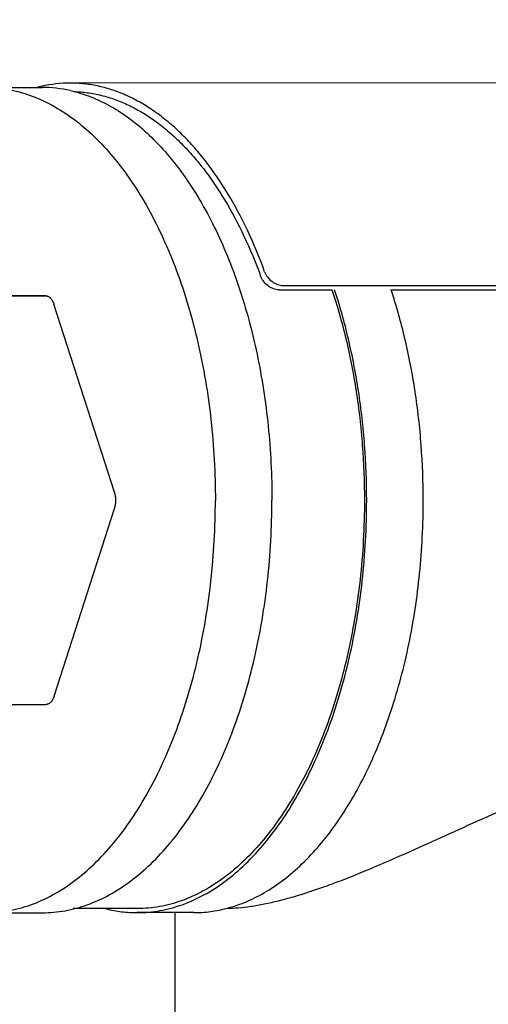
# Model space of a CAD drawing. Header units: inches. Extents: x 15 to 50, y -71 to 91.
# Tile 16 of 49: x 32.78 to 34.51, y 30.63 to 34.24. Entities that reach past the tile are written whole.
import ezdxf

# ---------------------------------------------------------------- set-up
doc = ezdxf.new("R2010")
doc.units = ezdxf.units.IN
doc.header["$LTSCALE"] = 1.21
doc.header["$MEASUREMENT"] = 0
doc.header["$PDMODE"] = 3
doc.header["$PDSIZE"] = 0.3125
doc.layers.get('0').update_dxf_attribs({"linetype": 'CONTINUOUS'})
doc.layers.get('Defpoints').update_dxf_attribs({"linetype": 'CONTINUOUS'})
doc.layers.add('AM_5', color=3, linetype='CONTINUOUS', lineweight=15)
doc.styles.get("Standard").update_dxf_attribs({"font": 'txt', "width": 0.8})
doc.dimstyles.new('STANDARD$0', dxfattribs={"dimtxt": 0.125, "dimasz": 0.125, "dimexe": 0.18, "dimexo": 0.0625, "dimgap": 0.09, "dimtad": 0, "dimtih": 1, "dimtoh": 1, "dimdec": 3, "dimzin": 4, "dimdsep": 46, "dimtxsty": 'Standard', "dimcen": 0.09, "dimadec": 0, "dimazin": 0, "dimtol": 1, "dimtp": 0.005, "dimtm": 0.005, "dimtfac": 1, "dimtdec": 3, "dimtofl": 0, "dimtmove": 0, "dimatfit": 3, "dimfxl": 1, "dimtolj": 1, "dimtzin": 4, "dimarcsym": 0})

# ---------------------------------------------------------------- blocks, each defined once
blk = doc.blocks.new('*D5')
at = {"layer": 'AM_5', "color": 0, "lineweight": -2, "transparency": 16777216}
for p, q in [((24.6038, 25.1984), (24.6038, 55.7338)), ((40.6038, 25.197), (40.6038, 55.7338)), ((24.7288, 55.3378), (32.3054, 55.3378)), ((40.4788, 55.3378), (32.9021, 55.3378))]:
    blk.add_line(p, q, dxfattribs=at)
at = {"layer": 'AM_5', "color": 0, "transparency": 16777216}
for points in [[(24.7288, 55.3587), (24.7288, 55.317), (24.6038, 55.3378)], [(40.4788, 55.3587), (40.4788, 55.317), (40.6038, 55.3378)]]:
    blk.add_solid(points, dxfattribs=at)
at = {"layer": 'Defpoints', "color": 0, "transparency": 16777216}
for p in [(40.6038, 55.3378), (24.6038, 25.0609), (40.6038, 25.0595)]:
    blk.add_point(p, dxfattribs=at)
at = {"layer": 'AM_5', "color": 0, "transparency": 16777216, "insert": (32.6038, 55.3378), "char_height": 0.125, "attachment_point": 5}
blk.add_mtext('\\A1;16.000', dxfattribs=at)

msp = doc.modelspace()

# ---------------------------------------------------------------- linework, layer by layer
at = {"color": 7, "linetype": 'Continuous'}
for p, q in [((32.6587, 33.9959), (32.8664, 33.996)), ((36.0855, 34.014), (32.9702, 34.0121)), ((33.7515, 33.2688), (36.7671, 33.2707)), ((32.133, 33.2302), (32.8813, 33.2307)), ((32.8813, 33.2307), (32.4378, 33.2312)), ((33.7367, 33.2529), (33.9308, 33.253)), ((34.148, 33.2531), (36.2552, 33.2544)), ((33.1321, 32.5104), (32.9103, 33.2006)), ((32.9104, 31.7606), (33.1321, 32.4504)), ((32.1331, 31.7302), (32.8815, 31.7307)), ((32.6606, 30.9659), (32.8683, 30.966)), ((33.2163, 30.9813), (32.9808, 30.9811)), ((33.424, 30.9664), (33.2163, 30.9663)), ((33.3536, 30.9663), (33.3537, 30.2939))]:
    msp.add_line(p, q, dxfattribs=at)
for centre, radius, start, end in [((32.9746, 33.5112), 0.5013, 102.5609, 104.2107), ((32.9709, 33.5304), 0.4817, 90.079, 102.6249), ((32.8663, 33.5193), 0.4768, 77.3392, 89.9891)]:
    msp.add_arc(centre, radius, start, end, dxfattribs=at)
for points, knots in [([(32.6587, 33.9959), (32.6864, 33.9959), (32.7424, 33.991), (32.8252, 33.9687), (32.9061, 33.932), (32.9845, 33.8812), (33.0595, 33.817), (33.1305, 33.7401), (33.1969, 33.6511), (33.2581, 33.551), (33.3135, 33.4407), (33.3626, 33.3211), (33.4051, 33.1936), (33.4403, 33.0592), (33.4681, 32.9193), (33.4882, 32.7752), (33.5003, 32.6283), (33.503, 32.5295), (33.503, 32.4799)], [0, 0, 0, 0, 0.043917, 0.088756, 0.13535, 0.18438, 0.236345, 0.291563, 0.350182, 0.412209, 0.477526, 0.545916, 0.617081, 0.690651, 0.766196, 0.843271, 0.921405, 1, 1, 1, 1]), ([(33.6839, 33.3196), (33.6651, 33.3712), (33.6243, 33.4698), (33.5515, 33.6068), (33.4822, 33.7086), (33.4226, 33.7802), (33.3769, 33.828), (33.3297, 33.8706), (33.281, 33.908), (33.2311, 33.9398), (33.1802, 33.966), (33.1285, 33.9866), (33.0761, 34.0013), (33.0233, 34.0101), (32.9878, 34.0121), (32.9702, 34.0121)], [0, 0, 0, 0, 0.155845, 0.302772, 0.440005, 0.504964, 0.567494, 0.627668, 0.685614, 0.741508, 0.795579, 0.848112, 0.899437, 0.949931, 1, 1, 1, 1]), ([(32.9708, 33.9844), (32.9964, 33.9787), (33.0477, 33.9629), (33.1218, 33.9272), (33.1938, 33.8797), (33.2629, 33.8209), (33.3286, 33.7511), (33.3906, 33.6711), (33.4482, 33.5813), (33.5011, 33.4827), (33.5488, 33.376), (33.591, 33.2619), (33.6273, 33.1416), (33.6574, 33.0158), (33.681, 32.8857), (33.6981, 32.7523), (33.7084, 32.6168), (33.7107, 32.5257), (33.7107, 32.4801)], [0, 0, 0, 0, 0.044047, 0.089796, 0.13779, 0.18843, 0.241983, 0.298581, 0.358251, 0.420916, 0.486424, 0.554553, 0.625025, 0.69751, 0.771643, 0.847054, 0.923343, 1, 1, 1, 1]), ([(32.9829, 33.9809), (32.9999, 33.9805), (33.034, 33.9777), (33.0849, 33.9679), (33.1353, 33.9526), (33.185, 33.9317), (33.2339, 33.9055), (33.2818, 33.874), (33.3285, 33.8373), (33.3739, 33.7956), (33.4178, 33.749), (33.475, 33.6794), (33.5416, 33.5808), (33.6116, 33.4485), (33.6509, 33.3533), (33.6691, 33.3037)], [0, 0, 0, 0, 0.049988, 0.100485, 0.151879, 0.204525, 0.258735, 0.314773, 0.372854, 0.43314, 0.495748, 0.560744, 0.697915, 0.844588, 1, 1, 1, 1]), ([(33.7367, 33.2529), (33.7298, 33.2529), (33.719, 33.2552), (33.7058, 33.2613), (33.6929, 33.2698), (33.6818, 33.2809), (33.6734, 33.2936), (33.6703, 33.3003), (33.6691, 33.3037)], [0, 0, 0, 0, 0.232863, 0.359199, 0.489526, 0.751664, 0.878942, 1, 1, 1, 1]), ([(33.6839, 33.3196), (33.6851, 33.3163), (33.6882, 33.3095), (33.6966, 33.2968), (33.7077, 33.2858), (33.7206, 33.2773), (33.7338, 33.2711), (33.7445, 33.2688), (33.7515, 33.2688)], [0, 0, 0, 0, 0.121081, 0.248368, 0.510499, 0.640819, 0.767148, 1, 1, 1, 1]), ([(32.8813, 33.2307), (32.8828, 33.2307), (32.8858, 33.2303), (32.8901, 33.2287), (32.8943, 33.2261), (32.8998, 33.2212), (32.9056, 33.2128), (32.9089, 33.2049), (32.9103, 33.2006)], [0, 0, 0, 0, 0.098941, 0.201698, 0.311089, 0.429204, 0.695071, 1, 1, 1, 1]), ([(33.931, 33.2532), (33.9508, 33.1939), (33.9857, 33.0709), (34.0228, 32.8801), (34.0453, 32.682), (34.0504, 32.5478), (34.0504, 32.4803)], [0, 0, 0, 0, 0.239109, 0.48743, 0.742124, 1, 1, 1, 1]), ([(34.0587, 32.4803), (34.0587, 32.5477), (34.0537, 32.6818), (34.0315, 32.8798), (33.9947, 33.0708), (33.9603, 33.1939), (33.9407, 33.2534)], [0, 0, 0, 0, 0.257705, 0.512302, 0.76066, 1, 1, 1, 1]), ([(34.2664, 32.4804), (34.2664, 32.5479), (34.2614, 32.682), (34.2391, 32.88), (34.2024, 33.0709), (34.168, 33.194), (34.1484, 33.2535)], [0, 0, 0, 0, 0.257705, 0.512302, 0.76066, 1, 1, 1, 1]), ([(33.1321, 32.5104), (33.1336, 32.5057), (33.1358, 32.4957), (33.1369, 32.4804), (33.1358, 32.465), (33.1336, 32.4551), (33.1321, 32.4504)], [0, 0, 0, 0, 0.244146, 0.500087, 0.755984, 1, 1, 1, 1]), ([(32.6606, 30.9659), (32.6882, 30.9659), (32.7442, 30.971), (32.8268, 30.9932), (32.9076, 31.03), (32.9858, 31.0807), (33.0606, 31.1448), (33.1315, 31.2217), (33.1977, 31.3105), (33.2588, 31.4105), (33.3141, 31.5207), (33.3631, 31.64), (33.4054, 31.7673), (33.4406, 31.9015), (33.4683, 32.0412), (33.4882, 32.1851), (33.5003, 32.3318), (33.503, 32.4305), (33.503, 32.4799)], [0, 0, 0, 0, 0.043931, 0.088782, 0.135384, 0.184418, 0.236382, 0.291595, 0.350205, 0.412221, 0.477525, 0.545903, 0.617056, 0.690618, 0.766161, 0.843239, 0.921385, 1, 1, 1, 1]), ([(32.8682, 30.966), (32.8959, 30.9661), (32.9519, 30.9711), (33.0345, 30.9934), (33.1153, 31.0301), (33.1935, 31.0808), (33.2683, 31.1449), (33.3392, 31.2218), (33.4054, 31.3106), (33.4665, 31.4106), (33.5218, 31.5208), (33.5708, 31.6401), (33.6131, 31.7675), (33.6482, 31.9016), (33.6759, 32.0413), (33.6959, 32.1852), (33.708, 32.3319), (33.7107, 32.4306), (33.7107, 32.4801)], [0, 0, 0, 0, 0.043931, 0.088782, 0.135384, 0.184418, 0.236382, 0.291595, 0.350205, 0.412221, 0.477525, 0.545903, 0.617056, 0.690618, 0.766161, 0.843239, 0.921385, 1, 1, 1, 1]), ([(34.0504, 32.4803), (34.0504, 32.4313), (34.0477, 32.3336), (34.0358, 32.1884), (34.016, 32.0459), (33.9886, 31.9076), (33.9538, 31.7747), (33.9119, 31.6487), (33.8634, 31.5305), (33.8086, 31.4214), (33.7482, 31.3224), (33.6826, 31.2345), (33.6124, 31.1584), (33.5383, 31.0949), (33.4609, 31.0447), (33.3809, 31.0083), (33.2991, 30.9862), (33.2437, 30.9813), (33.2163, 30.9813)], [0, 0, 0, 0, 0.078625, 0.156761, 0.233835, 0.309382, 0.382945, 0.454097, 0.522475, 0.58778, 0.649795, 0.708405, 0.763618, 0.815582, 0.864616, 0.911218, 0.956069, 1, 1, 1, 1]), ([(33.2163, 30.9663), (33.244, 30.9663), (33.3, 30.9713), (33.3826, 30.9936), (33.4634, 31.0303), (33.5416, 31.081), (33.6164, 31.1452), (33.6873, 31.222), (33.7535, 31.3109), (33.8146, 31.4108), (33.8699, 31.521), (33.9189, 31.6403), (33.9612, 31.7677), (33.9963, 31.9018), (34.024, 32.0415), (34.044, 32.1854), (34.0561, 32.3322), (34.0587, 32.4308), (34.0587, 32.4803)], [0, 0, 0, 0, 0.043931, 0.088782, 0.135384, 0.184418, 0.236382, 0.291595, 0.350205, 0.41222, 0.477525, 0.545903, 0.617055, 0.690618, 0.766165, 0.843239, 0.921375, 1, 1, 1, 1]), ([(33.5458, 30.9823), (33.5709, 30.9889), (33.6212, 31.0065), (33.6938, 31.044), (33.764, 31.093), (33.8314, 31.153), (33.8955, 31.2233), (33.9558, 31.3036), (34.0119, 31.3931), (34.0633, 31.4912), (34.1096, 31.5971), (34.1505, 31.7099), (34.1857, 31.8288), (34.2148, 31.9528), (34.2378, 32.081), (34.2543, 32.2124), (34.2642, 32.3459), (34.2664, 32.4355), (34.2664, 32.4804)], [0, 0, 0, 0, 0.04419, 0.090172, 0.138445, 0.18937, 0.243179, 0.299986, 0.359797, 0.422532, 0.488034, 0.556082, 0.626404, 0.698684, 0.772565, 0.84768, 0.923651, 1, 1, 1, 1]), ([(32.9104, 31.7606), (32.909, 31.7563), (32.9058, 31.7485), (32.8999, 31.7401), (32.8944, 31.7352), (32.8903, 31.7326), (32.8859, 31.731), (32.8829, 31.7307), (32.8815, 31.7307)], [0, 0, 0, 0, 0.304903, 0.570719, 0.688819, 0.798212, 0.900999, 1, 1, 1, 1]), ([(35.6036, 31.119), (35.6036, 31.1336), (35.6006, 31.156), (35.5922, 31.1856), (35.5832, 31.2089), (35.5718, 31.2326), (35.553, 31.2652), (35.5231, 31.3059), (35.4785, 31.3523), (35.4242, 31.3957), (35.3715, 31.427), (35.3246, 31.4484), (35.2862, 31.4624), (35.2453, 31.4739), (35.2021, 31.4824), (35.1566, 31.4877), (35.1092, 31.4897), (35.0601, 31.4883), (34.9919, 31.4817), (34.9043, 31.4653), (34.7985, 31.4354), (34.6918, 31.3976), (34.585, 31.3545), (34.5141, 31.3236), (34.4786, 31.3079)], [0, 0, 0, 0, 0.032677, 0.050402, 0.069096, 0.088778, 0.109451, 0.15371, 0.201822, 0.253753, 0.309603, 0.3391, 0.369706, 0.401473, 0.434466, 0.468721, 0.504261, 0.541064, 0.579075, 0.658297, 0.740993, 0.826106, 0.912713, 1, 1, 1, 1]), ([(34.4786, 31.3079), (34.4345, 31.2883), (34.3473, 31.2487), (34.2178, 31.1899), (34.0907, 31.1341), (33.9864, 31.0916), (33.905, 31.0614), (33.8465, 31.0413), (33.7898, 31.0236), (33.7353, 31.0088), (33.6833, 30.9969), (33.6343, 30.9882), (33.5884, 30.9828), (33.5589, 30.9815), (33.5448, 30.9815)], [0, 0, 0, 0, 0.145268, 0.288859, 0.429004, 0.563701, 0.6283, 0.690649, 0.750419, 0.807278, 0.860915, 0.911046, 0.957455, 1, 1, 1, 1]), ([(33.424, 30.9664), (33.4444, 30.9664), (33.4855, 30.9691), (33.5258, 30.9771), (33.5458, 30.9823)], [0, 0, 0, 0, 0.497133, 1, 1, 1, 1]), ([(33.1017, 30.9803), (33.1205, 30.9756), (33.1585, 30.9686), (33.1971, 30.9662), (33.2163, 30.9663)], [0, 0, 0, 0, 0.502546, 1, 1, 1, 1])]:
    msp.add_open_spline(points, degree=3, knots=knots, dxfattribs=at)

# ---------------------------------------------------------------- dimensions: what is measured, and where the dimension line sits
at = {"layer": 'AM_5'}
dim = msp.add_linear_dim(base=(40.6038, 55.3378), p1=(24.6038, 25.0609), p2=(40.6038, 25.0595), dimstyle='STANDARD$0', override={"dimexe": 0.396, "dimexo": 0.1375, "dimzin": 0, "dimcen": 0.198, "dimtol": 0, "dimtdec": 4}, dxfattribs=at)
dim.commit()
dim.dimension.update_dxf_attribs({"geometry": '*D5', "text_midpoint": (32.6038, 55.3378), "dimtype": 160})

doc.saveas('drawing.dxf')
